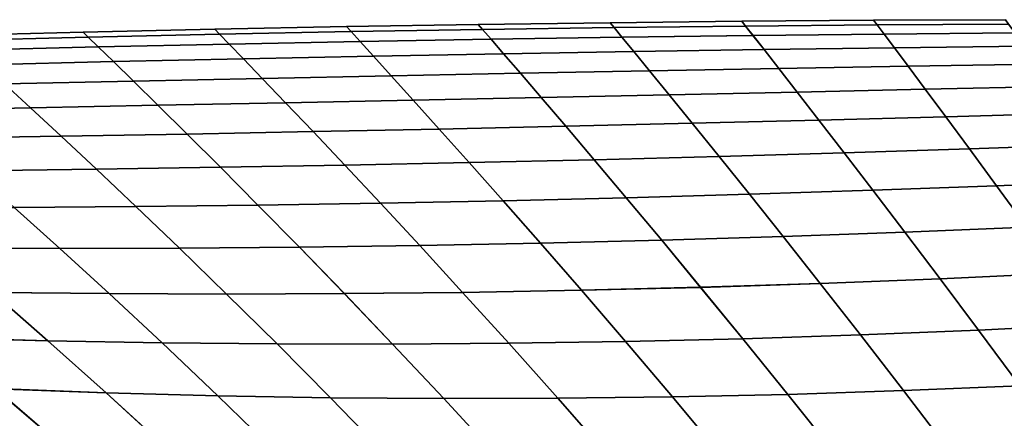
# Model space of a CAD drawing. Header units: metres. Extents: x -24 to 94, y -256 to 25.
# Tile 136 of 195: x 16.2 to 23.54, y 22.02 to 24.99. Entities that reach past the tile are written whole.
import ezdxf

# ---------------------------------------------------------------- set-up
doc = ezdxf.new("R2010")
doc.units = ezdxf.units.M
doc.layers.add('solid_10_061_003_XXX', color=7, linetype='CONTINUOUS')

msp = doc.modelspace()

# ---------------------------------------------------------------- linework, layer by layer
at = {"layer": 'solid_10_061_003_XXX'}
for points in [[(19.620201, 24.958738, 90.509155), (19.620203, 24.958733, 89.490646), (18.638041, 24.94244, 89.475632), (18.638037, 24.942446, 90.524193)], [(19.651846, 24.922258, 91.52652), (19.620201, 24.958738, 90.509155), (18.638037, 24.942446, 90.524193), (18.671745, 24.905674, 91.571442)], [(19.620203, 24.958733, 89.490646), (19.651857, 24.922241, 88.473244), (18.671755, 24.905657, 88.428337), (18.638041, 24.94244, 89.475632)], [(20.602415, 24.97209, 90.494781), (20.602419, 24.972082, 89.505005), (19.620203, 24.958733, 89.490646), (19.620201, 24.958738, 90.509155)], [(20.632053, 24.936136, 91.483582), (20.602415, 24.97209, 90.494781), (19.620201, 24.958738, 90.509155), (19.651846, 24.922258, 91.52652)], [(20.602419, 24.972082, 89.505005), (20.632065, 24.936117, 88.516159), (19.651857, 24.922241, 88.473244), (19.620203, 24.958733, 89.490646)], [(21.584671, 24.982498, 90.481071), (21.584675, 24.982492, 89.518692), (20.602419, 24.972082, 89.505005), (20.602415, 24.97209, 90.494781)], [(21.612349, 24.947308, 91.442688), (21.584671, 24.982498, 90.481071), (20.602415, 24.97209, 90.494781), (20.632053, 24.936136, 91.483582)], [(21.584675, 24.982492, 89.518692), (21.612362, 24.947287, 88.557045), (20.632065, 24.936117, 88.516159), (20.602419, 24.972082, 89.505005)], [(22.566959, 24.989965, 90.468056), (22.566963, 24.98996, 89.531685), (21.584675, 24.982492, 89.518692), (21.584671, 24.982498, 90.481071)], [(22.592718, 24.955772, 91.403877), (22.566959, 24.989965, 90.468056), (21.584671, 24.982498, 90.481071), (21.612349, 24.947308, 91.442688)], [(22.566963, 24.98996, 89.531685), (22.592733, 24.955751, 88.59584), (21.612362, 24.947287, 88.557045), (21.584675, 24.982492, 89.518692)], [(22.644196, 24.887247, 92.338074), (22.592718, 24.955772, 91.403877), (21.612349, 24.947308, 91.442688), (21.667601, 24.876841, 92.402039)], [(22.592733, 24.955751, 88.59584), (22.64422, 24.887211, 87.661598), (21.667625, 24.876806, 87.597641), (21.612362, 24.947287, 88.557045)], [(23.549271, 24.994493, 90.45575), (23.549274, 24.994486, 89.543976), (22.566963, 24.98996, 89.531685), (22.566959, 24.989965, 90.468056)], [(23.573149, 24.961536, 91.367195), (23.549271, 24.994493, 90.45575), (22.566959, 24.989965, 90.468056), (22.592718, 24.955772, 91.403877)], [(23.549274, 24.994486, 89.543976), (23.573164, 24.961515, 88.632507), (22.592733, 24.955751, 88.59584), (22.566963, 24.98996, 89.531685)], [(23.620924, 24.89542, 92.277725), (23.573149, 24.961536, 91.367195), (22.592718, 24.955772, 91.403877), (22.644196, 24.887247, 92.338074)], [(23.573164, 24.961515, 88.632507), (23.620949, 24.895384, 87.721947), (22.64422, 24.887211, 87.661598), (22.592733, 24.955751, 88.59584)], [(16.673904, 24.901035, 90.556183), (16.673906, 24.901031, 89.443687), (15.691955, 24.875914, 89.426804), (15.691953, 24.875917, 90.573082)], [(16.711916, 24.86437, 91.667053), (16.673904, 24.901035, 90.556183), (15.691953, 24.875917, 90.573082), (15.732214, 24.839649, 91.717613)], [(16.673906, 24.901031, 89.443687), (16.711924, 24.864355, 88.332748), (15.732223, 24.839636, 88.282204), (15.691955, 24.875914, 89.426804)], [(17.655935, 24.923212, 90.539879), (17.655937, 24.923206, 89.459969), (16.673906, 24.901031, 89.443687), (16.673904, 24.901035, 90.556183)], [(17.691763, 24.886379, 91.618301), (17.655935, 24.923212, 90.539879), (16.673904, 24.901035, 90.556183), (16.711916, 24.86437, 91.667053)], [(17.655937, 24.923206, 89.459969), (17.691772, 24.886362, 88.381485), (16.711924, 24.864355, 88.332748), (16.673906, 24.901031, 89.443687)], [(17.763083, 24.812784, 92.692368), (17.691763, 24.886379, 91.618301), (16.711916, 24.86437, 91.667053), (16.787542, 24.791134, 92.773148)], [(17.691772, 24.886362, 88.381485), (17.763107, 24.812752, 87.307335), (16.787567, 24.791103, 87.226562), (16.711924, 24.864355, 88.332748)], [(18.638037, 24.942446, 90.524193), (18.638041, 24.94244, 89.475632), (17.655937, 24.923206, 89.459969), (17.655935, 24.923212, 90.539879)], [(18.671745, 24.905674, 91.571442), (18.638037, 24.942446, 90.524193), (17.655935, 24.923212, 90.539879), (17.691763, 24.886379, 91.618301)], [(18.638041, 24.94244, 89.475632), (18.671755, 24.905657, 88.428337), (17.691772, 24.886362, 88.381485), (17.655937, 24.923206, 89.459969)], [(18.738882, 24.832176, 92.614777), (18.671745, 24.905674, 91.571442), (17.691763, 24.886379, 91.618301), (17.763083, 24.812784, 92.692368)], [(18.671755, 24.905657, 88.428337), (18.738907, 24.832142, 87.384918), (17.763107, 24.812752, 87.307335), (17.691772, 24.886362, 88.381485)], [(19.714918, 24.849312, 92.540474), (19.651846, 24.922258, 91.52652), (18.671745, 24.905674, 91.571442), (18.738882, 24.832176, 92.614777)], [(19.651857, 24.922241, 88.473244), (19.714943, 24.849277, 87.459221), (18.738907, 24.832142, 87.384918), (18.671755, 24.905657, 88.428337)], [(20.691168, 24.864199, 92.469528), (20.632053, 24.936136, 91.483582), (19.651846, 24.922258, 91.52652), (19.714918, 24.849312, 92.540474)], [(20.632065, 24.936117, 88.516159), (20.691193, 24.864162, 87.530159), (19.714943, 24.849277, 87.459221), (19.651857, 24.922241, 88.473244)], [(21.667601, 24.876841, 92.402039), (21.612349, 24.947308, 91.442688), (20.632053, 24.936136, 91.483582), (20.691168, 24.864199, 92.469528)], [(21.612362, 24.947287, 88.557045), (21.667625, 24.876806, 87.597641), (20.691193, 24.864162, 87.530159), (20.632065, 24.936117, 88.516159)], [(22.721313, 24.78429, 93.269562), (22.644196, 24.887247, 92.338074), (21.667601, 24.876841, 92.402039), (21.750278, 24.77108, 93.357597)], [(22.64422, 24.887211, 87.661598), (22.721352, 24.784237, 86.730064), (21.75032, 24.771027, 86.642021), (21.667625, 24.876806, 87.597641)], [(23.692593, 24.795959, 93.186714), (23.620924, 24.89542, 92.277725), (22.644196, 24.887247, 92.338074), (22.721313, 24.78429, 93.269562)], [(23.620949, 24.895384, 87.721947), (23.692631, 24.795908, 86.81292), (22.721352, 24.784237, 86.730064), (22.64422, 24.887211, 87.661598)], [(16.787542, 24.791134, 92.773148), (16.711916, 24.86437, 91.667053), (15.732214, 24.839649, 91.717613), (15.812284, 24.767218, 92.856972)], [(16.711924, 24.864355, 88.332748), (16.787567, 24.791103, 87.226562), (15.812309, 24.767187, 87.142738), (15.732223, 24.839636, 88.282204)], [(17.869446, 24.7026, 93.759094), (17.763083, 24.812784, 92.692368), (16.787542, 24.791134, 92.773148), (16.900267, 24.681515, 93.871178)], [(17.763107, 24.812752, 87.307335), (17.869495, 24.702547, 86.240494), (16.90032, 24.681461, 86.128403), (16.787567, 24.791103, 87.226562)], [(18.839075, 24.72209, 93.651558), (18.738882, 24.832176, 92.614777), (17.763083, 24.812784, 92.692368), (17.869446, 24.7026, 93.759094)], [(18.738907, 24.832142, 87.384918), (18.839123, 24.722034, 86.348038), (17.869495, 24.702547, 86.240494), (17.763107, 24.812752, 87.307335)], [(19.809118, 24.739992, 93.548714), (19.714918, 24.849312, 92.540474), (18.738882, 24.832176, 92.614777), (18.839075, 24.72209, 93.651558)], [(19.714943, 24.849277, 87.459221), (19.809164, 24.739937, 86.45089), (18.839123, 24.722034, 86.348038), (18.738907, 24.832142, 87.384918)], [(20.779533, 24.756317, 93.450691), (20.691168, 24.864199, 92.469528), (19.714918, 24.849312, 92.540474), (19.809118, 24.739992, 93.548714)], [(20.691193, 24.864162, 87.530159), (20.779577, 24.756264, 86.548927), (19.809164, 24.739937, 86.45089), (19.714943, 24.849277, 87.459221)], [(21.750278, 24.77108, 93.357597), (21.667601, 24.876841, 92.402039), (20.691168, 24.864199, 92.469528), (20.779533, 24.756317, 93.450691)], [(21.667625, 24.876806, 87.597641), (21.75032, 24.771027, 86.642021), (20.779577, 24.756264, 86.548927), (20.691193, 24.864162, 87.530159)], [(16.900267, 24.681515, 93.871178), (16.787542, 24.791134, 92.773148), (15.812284, 24.767218, 92.856972), (15.93157, 24.658817, 93.987625)], [(16.787567, 24.791103, 87.226562), (16.90032, 24.681461, 86.128403), (15.931624, 24.658766, 86.011955), (15.812309, 24.767187, 87.142738)], [(19.933794, 24.594816, 94.548706), (19.809118, 24.739992, 93.548714), (18.839075, 24.72209, 93.651558), (18.971527, 24.57601, 94.67881)], [(19.809164, 24.739937, 86.45089), (19.933867, 24.594738, 85.450821), (18.971605, 24.57593, 85.320702), (18.839123, 24.722034, 86.348038)], [(20.896648, 24.612909, 94.424957), (20.779533, 24.756317, 93.450691), (19.809118, 24.739992, 93.548714), (19.933794, 24.594816, 94.548706)], [(20.779577, 24.756264, 86.548927), (20.896715, 24.612833, 85.574585), (19.933867, 24.594738, 85.450821), (19.809164, 24.739937, 86.45089)], [(21.860023, 24.630306, 94.307732), (21.750278, 24.77108, 93.357597), (20.779533, 24.756317, 93.450691), (20.896648, 24.612909, 94.424957)], [(21.75032, 24.771027, 86.642021), (21.860085, 24.630232, 85.691826), (20.896715, 24.612833, 85.574585), (20.779577, 24.756264, 86.548927)], [(22.82386, 24.647026, 94.197197), (22.721313, 24.78429, 93.269562), (21.750278, 24.77108, 93.357597), (21.860023, 24.630306, 94.307732)], [(22.721352, 24.784237, 86.730064), (22.823915, 24.646955, 85.802376), (21.860085, 24.630232, 85.691826), (21.75032, 24.771027, 86.642021)], [(23.788094, 24.66309, 94.093529), (23.692593, 24.795959, 93.186714), (22.721313, 24.78429, 93.269562), (22.82386, 24.647026, 94.197197)], [(23.692631, 24.795908, 86.81292), (23.788143, 24.663021, 85.906067), (22.823915, 24.646955, 85.802376), (22.721352, 24.784237, 86.730064)], [(17.049, 24.536175, 94.957382), (16.900267, 24.681515, 93.871178), (15.93157, 24.658817, 93.987625), (16.088839, 24.515108, 95.1054)], [(16.90032, 24.681461, 86.128403), (17.049088, 24.536095, 85.042091), (16.088934, 24.515028, 84.894058), (15.931624, 24.658766, 86.011955)], [(18.009911, 24.556469, 94.815102), (17.869446, 24.7026, 93.759094), (16.900267, 24.681515, 93.871178), (17.049, 24.536175, 94.957382)], [(17.869495, 24.702547, 86.240494), (18.009993, 24.556389, 85.184387), (17.049088, 24.536095, 85.042091), (16.90032, 24.681461, 86.128403)], [(18.971527, 24.57601, 94.67881), (18.839075, 24.72209, 93.651558), (17.869446, 24.7026, 93.759094), (18.009911, 24.556469, 94.815102)], [(18.839123, 24.722034, 86.348038), (18.971605, 24.57593, 85.320702), (18.009993, 24.556389, 85.184387), (17.869495, 24.702547, 86.240494)], [(23.907335, 24.496786, 94.997528), (23.788094, 24.66309, 94.093529), (22.82386, 24.647026, 94.197197), (22.951582, 24.475651, 95.11982)], [(23.788143, 24.663021, 85.906067), (23.9074, 24.4967, 85.002045), (22.951654, 24.475559, 84.87973), (22.823915, 24.646955, 85.802376)], [(20.088181, 24.414442, 95.537819), (19.933794, 24.594816, 94.548706), (18.971527, 24.57601, 94.67881), (19.135302, 24.394676, 95.693451)], [(19.933867, 24.594738, 85.450821), (20.08828, 24.414339, 84.461655), (19.13541, 24.394571, 84.305992), (18.971605, 24.57593, 85.320702)], [(21.041914, 24.434507, 95.39019), (20.896648, 24.612909, 94.424957), (19.933794, 24.594816, 94.548706), (20.088181, 24.414442, 95.537819)], [(20.896715, 24.612833, 85.574585), (21.042004, 24.434408, 84.609314), (20.08828, 24.414339, 84.461655), (19.933867, 24.594738, 85.450821)], [(21.99641, 24.454901, 95.250778), (21.860023, 24.630306, 94.307732), (20.896648, 24.612909, 94.424957), (21.041914, 24.434507, 95.39019)], [(21.860085, 24.630232, 85.691826), (21.996492, 24.454805, 84.748741), (21.042004, 24.434408, 84.609314), (20.896715, 24.612833, 85.574585)], [(22.951582, 24.475651, 95.11982), (22.82386, 24.647026, 94.197197), (21.860023, 24.630306, 94.307732), (21.99641, 24.454901, 95.250778)], [(22.823915, 24.646955, 85.802376), (22.951654, 24.475559, 84.87973), (21.996492, 24.454805, 84.748741), (21.860085, 24.630232, 85.691826)], [(16.28265, 24.336891, 96.205956), (16.088839, 24.515108, 95.1054), (15.129473, 24.493252, 95.258873), (15.333986, 24.318041, 96.39093)], [(16.088934, 24.515028, 84.894058), (16.282785, 24.336782, 83.793419), (15.334132, 24.317932, 83.608414), (15.129573, 24.493174, 84.740562)], [(17.232464, 24.35593, 96.027817), (17.049, 24.536175, 94.957382), (16.088839, 24.515108, 95.1054), (16.28265, 24.336891, 96.205956)], [(17.049088, 24.536095, 85.042091), (17.232592, 24.355822, 83.971581), (16.282785, 24.336782, 83.793419), (16.088934, 24.515028, 84.894058)], [(18.183369, 24.375183, 95.856873), (18.009911, 24.556469, 94.815102), (17.049, 24.536175, 94.957382), (17.232464, 24.35593, 96.027817)], [(18.009993, 24.556389, 85.184387), (18.183487, 24.375074, 84.142548), (17.232592, 24.355822, 83.971581), (17.049088, 24.536095, 85.042091)], [(19.135302, 24.394676, 95.693451), (18.971527, 24.57601, 94.67881), (18.009911, 24.556469, 94.815102), (18.183369, 24.375183, 95.856873)], [(18.971605, 24.57593, 85.320702), (19.13541, 24.394571, 84.305992), (18.183487, 24.375074, 84.142548), (18.009993, 24.556389, 85.184387)], [(22.159018, 24.245081, 96.18544), (21.99641, 24.454901, 95.250778), (21.041914, 24.434507, 95.39019), (21.214735, 24.221487, 96.344749)], [(21.996492, 24.454805, 84.748741), (22.159117, 24.244967, 83.814072), (21.214844, 24.221367, 83.654739), (21.042004, 24.434408, 84.609314)], [(23.104231, 24.270187, 96.036461), (22.951582, 24.475651, 95.11982), (21.99641, 24.454901, 95.250778), (22.159018, 24.245081, 96.18544)], [(22.951654, 24.475559, 84.87973), (23.104317, 24.270079, 83.963074), (22.159117, 24.244967, 83.814072), (21.996492, 24.454805, 84.748741)], [(24.050245, 24.296844, 95.898102), (23.907335, 24.496786, 94.997528), (22.951582, 24.475651, 95.11982), (23.104231, 24.270187, 96.036461)], [(23.9074, 24.4967, 85.002045), (24.050322, 24.296743, 84.101463), (23.104317, 24.270079, 83.963074), (22.951654, 24.475559, 84.87973)], [(18.388699, 24.159384, 96.881859), (18.183369, 24.375183, 95.856873), (17.232464, 24.35593, 96.027817), (17.449362, 24.141445, 97.079643)], [(18.183487, 24.375074, 84.142548), (18.388842, 24.159254, 83.117546), (17.449518, 24.141312, 82.919739), (17.232592, 24.355822, 83.971581)], [(19.329449, 24.178679, 96.693237), (19.135302, 24.394676, 95.693451), (18.183369, 24.375183, 95.856873), (18.388699, 24.159384, 96.881859)], [(19.13541, 24.394571, 84.305992), (19.329582, 24.178551, 83.306198), (18.388842, 24.159254, 83.117546), (18.183487, 24.375074, 84.142548)], [(20.271503, 24.199366, 96.514107), (20.088181, 24.414442, 95.537819), (19.135302, 24.394676, 95.693451), (19.329449, 24.178679, 96.693237)], [(20.08828, 24.414339, 84.461655), (20.271624, 24.199242, 83.485352), (19.329582, 24.178551, 83.306198), (19.13541, 24.394571, 84.305992)], [(21.214735, 24.221487, 96.344749), (21.041914, 24.434507, 95.39019), (20.088181, 24.414442, 95.537819), (20.271503, 24.199366, 96.514107)], [(21.042004, 24.434408, 84.609314), (21.214844, 24.221367, 83.654739), (20.271624, 24.199242, 83.485352), (20.08828, 24.414339, 84.461655)], [(16.511524, 24.124823, 97.286163), (16.28265, 24.336891, 96.205956), (15.333986, 24.318041, 96.39093), (15.575274, 24.10948, 97.500992)], [(16.282785, 24.336782, 83.793419), (16.511694, 24.124689, 82.713188), (15.575455, 24.109348, 82.498337), (15.334132, 24.317932, 83.608414)], [(17.449362, 24.141445, 97.079643), (17.232464, 24.35593, 96.027817), (16.28265, 24.336891, 96.205956), (16.511524, 24.124823, 97.286163)], [(17.232592, 24.355822, 83.971581), (17.449518, 24.141312, 82.919739), (16.511694, 24.124689, 82.713188), (16.282785, 24.336782, 83.793419)], [(24.216764, 24.062786, 96.794693), (24.050245, 24.296844, 95.898102), (23.104231, 24.270187, 96.036461), (23.281572, 24.030386, 96.946495)], [(24.050322, 24.296743, 84.101463), (24.216848, 24.06267, 83.204887), (23.281668, 24.030266, 83.053055), (23.104317, 24.270079, 83.963074)], [(21.414516, 23.973959, 97.287872), (21.214735, 24.221487, 96.344749), (20.271503, 24.199366, 96.514107), (20.482985, 23.949825, 97.476738)], [(21.214844, 24.221367, 83.654739), (21.414633, 23.973827, 82.711639), (20.483112, 23.94969, 82.522758), (20.271624, 24.199242, 83.485352)], [(22.347433, 24.000795, 97.111008), (22.159018, 24.245081, 96.18544), (21.214735, 24.221487, 96.344749), (21.414516, 23.973959, 97.287872)], [(22.159117, 24.244967, 83.814072), (22.34754, 24.000668, 82.888527), (21.414633, 23.973827, 82.711639), (21.214844, 24.221367, 83.654739)], [(23.281572, 24.030386, 96.946495), (23.104231, 24.270187, 96.036461), (22.159018, 24.245081, 96.18544), (22.347433, 24.000795, 97.111008)], [(23.104317, 24.270079, 83.963074), (23.281668, 24.030266, 83.053055), (22.34754, 24.000668, 82.888527), (22.159117, 24.244967, 83.814072)], [(18.624741, 23.909464, 97.889076), (18.388699, 24.159384, 96.881859), (17.449362, 24.141445, 97.079643), (17.698345, 23.893131, 98.111786)], [(18.388842, 24.159254, 83.117546), (18.624891, 23.909323, 82.110374), (17.698507, 23.89299, 81.887634), (17.449518, 24.141312, 82.919739)], [(19.553003, 23.928345, 97.677254), (19.329449, 24.178679, 96.693237), (18.388699, 24.159384, 96.881859), (18.624741, 23.909464, 97.889076)], [(19.329582, 24.178551, 83.306198), (19.553143, 23.928205, 82.32222), (18.624891, 23.909323, 82.110374), (18.388842, 24.159254, 83.117546)], [(20.482985, 23.949825, 97.476738), (20.271503, 24.199366, 96.514107), (19.329449, 24.178679, 96.693237), (19.553003, 23.928345, 97.677254)], [(20.271624, 24.199242, 83.485352), (20.483112, 23.94969, 82.522758), (19.553143, 23.928205, 82.32222), (19.329582, 24.178551, 83.306198)], [(16.773933, 23.879303, 98.344887), (16.511524, 24.124823, 97.286163), (15.575274, 24.10948, 97.500992), (15.851613, 23.867928, 98.587837)], [(16.511694, 24.124689, 82.713188), (16.774107, 23.87916, 81.654518), (15.851799, 23.867785, 81.411545), (15.575455, 24.109348, 82.498337)], [(17.698345, 23.893131, 98.111786), (17.449362, 24.141445, 97.079643), (16.511524, 24.124823, 97.286163), (16.773933, 23.879303, 98.344887)], [(17.449518, 24.141312, 82.919739), (17.698507, 23.89299, 81.887634), (16.774107, 23.87916, 81.654518), (16.511694, 24.124689, 82.713188)], [(22.561232, 23.721983, 98.026825), (22.347433, 24.000795, 97.111008), (21.414516, 23.973959, 97.287872), (21.640642, 23.69203, 98.218834)], [(22.34754, 24.000668, 82.888527), (22.561331, 23.721853, 81.972763), (21.640749, 23.691898, 81.780739), (21.414633, 23.973827, 82.711639)], [(23.483366, 23.755985, 97.849312), (23.281572, 24.030386, 96.946495), (22.347433, 24.000795, 97.111008), (22.561232, 23.721983, 98.026825)], [(23.281668, 24.030266, 83.053055), (23.483459, 23.755857, 82.150276), (22.561331, 23.721853, 81.972763), (22.34754, 24.000668, 82.888527)], [(24.406832, 23.7941, 97.686729), (24.216764, 24.062786, 96.794693), (23.281572, 24.030386, 96.946495), (23.483366, 23.755985, 97.849312)], [(24.216848, 24.06267, 83.204887), (24.406921, 23.793976, 82.312874), (23.483459, 23.755857, 82.150276), (23.281668, 24.030266, 83.053055)], [(19.804962, 23.644014, 98.644653), (19.553003, 23.928345, 97.677254), (18.624741, 23.909464, 97.889076), (18.890299, 23.62582, 98.877602)], [(19.553143, 23.928205, 82.32222), (19.80508, 23.643881, 81.354904), (18.890425, 23.625689, 81.121941), (18.624891, 23.909323, 82.110374)], [(20.721815, 23.666061, 98.424919), (20.482985, 23.949825, 97.476738), (19.553003, 23.928345, 97.677254), (19.804962, 23.644014, 98.644653)], [(20.483112, 23.94969, 82.522758), (20.721926, 23.66593, 81.574646), (19.80508, 23.643881, 81.354904), (19.553143, 23.928205, 82.32222)], [(21.640642, 23.69203, 98.218834), (21.414516, 23.973959, 97.287872), (20.482985, 23.949825, 97.476738), (20.721815, 23.666061, 98.424919)], [(21.414633, 23.973827, 82.711639), (21.640749, 23.691898, 81.780739), (20.721926, 23.66593, 81.574646), (20.483112, 23.94969, 82.522758)], [(17.068275, 23.60075, 99.381073), (16.773933, 23.879303, 98.344887), (15.851613, 23.867928, 98.587837), (16.161207, 23.593756, 99.650345)], [(16.774107, 23.87916, 81.654518), (17.068413, 23.600624, 80.618454), (16.161352, 23.59363, 80.349167), (15.851799, 23.867785, 81.411545)], [(17.97802, 23.61142, 99.123283), (17.698345, 23.893131, 98.111786), (16.773933, 23.879303, 98.344887), (17.068275, 23.60075, 99.381073)], [(17.698507, 23.89299, 81.887634), (17.978151, 23.61129, 80.876251), (17.068413, 23.600624, 80.618454), (16.774107, 23.87916, 81.654518)], [(18.890299, 23.62582, 98.877602), (18.624741, 23.909464, 97.889076), (17.698345, 23.893131, 98.111786), (17.97802, 23.61142, 99.123283)], [(18.624891, 23.909323, 82.110374), (18.890425, 23.625689, 81.121941), (17.978151, 23.61129, 80.876251), (17.698507, 23.89299, 81.887634)], [(24.620361, 23.490316, 98.573631), (24.406832, 23.7941, 97.686729), (23.483366, 23.755985, 97.849312), (23.70929, 23.446802, 98.744186)], [(24.406921, 23.793976, 82.312874), (24.620451, 23.490185, 81.425995), (23.709377, 23.446672, 81.255447), (23.483459, 23.755857, 82.150276)], [(22.799845, 23.408722, 98.932014), (22.561232, 23.721983, 98.026825), (21.640642, 23.69203, 98.218834), (21.892298, 23.375998, 99.136597)], [(22.561331, 23.721853, 81.972763), (22.799931, 23.408594, 81.067635), (21.892382, 23.375874, 80.863052), (21.640749, 23.691898, 81.780739)], [(23.70929, 23.446802, 98.744186), (23.483366, 23.755985, 97.849312), (22.561232, 23.721983, 98.026825), (22.799845, 23.408722, 98.932014)], [(23.483459, 23.755857, 82.150276), (23.709377, 23.446672, 81.255447), (22.799931, 23.408594, 81.067635), (22.561331, 23.721853, 81.972763)], [(20.083986, 23.3263, 99.594002), (19.804962, 23.644014, 98.644653), (18.890299, 23.62582, 98.877602), (19.183765, 23.309168, 99.84581)], [(19.80508, 23.643881, 81.354904), (20.08407, 23.326183, 80.405663), (19.183847, 23.309057, 80.153862), (18.890425, 23.625689, 81.121941)], [(20.986921, 23.348549, 99.35743), (20.721815, 23.666061, 98.424919), (19.804962, 23.644014, 98.644653), (20.083986, 23.3263, 99.594002)], [(20.721926, 23.66593, 81.574646), (20.987005, 23.348429, 80.642227), (20.08407, 23.326183, 80.405663), (19.80508, 23.643881, 81.354904)], [(21.892298, 23.375998, 99.136597), (21.640642, 23.69203, 98.218834), (20.721815, 23.666061, 98.424919), (20.986921, 23.348549, 99.35743)], [(21.640749, 23.691898, 81.780739), (21.892382, 23.375874, 80.863052), (20.987005, 23.348429, 80.642227), (20.721926, 23.66593, 81.574646)], [(16.50161, 23.287739, 100.686165), (16.161207, 23.593756, 99.650345), (15.256965, 23.590374, 99.930466), (15.614353, 23.290344, 100.992142)], [(16.161352, 23.59363, 80.349167), (16.50169, 23.287643, 79.313522), (15.614432, 23.290257, 79.007553), (15.257116, 23.590252, 80.069038)], [(17.392387, 23.289959, 100.392624), (17.068275, 23.60075, 99.381073), (16.161207, 23.593756, 99.650345), (16.50161, 23.287739, 100.686165)], [(17.068413, 23.600624, 80.618454), (17.392467, 23.28986, 79.607056), (16.50169, 23.287643, 79.313522), (16.161352, 23.59363, 80.349167)], [(18.286501, 23.297079, 100.112259), (17.97802, 23.61142, 99.123283), (17.068275, 23.60075, 99.381073), (17.392387, 23.289959, 100.392624)], [(17.978151, 23.61129, 80.876251), (18.286583, 23.296972, 79.887421), (17.392467, 23.28986, 79.607056), (17.068413, 23.600624, 80.618454)], [(19.183765, 23.309168, 99.84581), (18.890299, 23.62582, 98.877602), (17.97802, 23.61142, 99.123283), (18.286501, 23.297079, 100.112259)], [(18.890425, 23.625689, 81.121941), (19.183847, 23.309057, 80.153862), (18.286583, 23.296972, 79.887421), (17.978151, 23.61129, 80.876251)], [(23.958969, 23.102705, 99.630348), (23.70929, 23.446802, 98.744186), (22.799845, 23.408722, 98.932014), (23.062624, 23.061167, 99.825584)], [(23.709377, 23.446672, 81.255447), (23.959053, 23.102573, 80.369331), (23.062702, 23.061039, 80.17411), (22.799931, 23.408594, 81.067635)], [(21.277081, 22.997892, 100.272789), (20.986921, 23.348549, 99.35743), (20.083986, 23.3263, 99.594002), (20.388552, 22.975967, 100.523552)], [(20.987005, 23.348429, 80.642227), (21.277145, 22.997778, 79.726936), (20.388611, 22.975861, 79.476189), (20.08407, 23.326183, 80.405663)], [(22.16855, 23.02626, 100.039932), (21.892298, 23.375998, 99.136597), (20.986921, 23.348549, 99.35743), (21.277081, 22.997892, 100.272789)], [(21.892382, 23.375874, 80.863052), (22.168621, 23.02614, 79.959778), (21.277145, 22.997778, 79.726936), (20.987005, 23.348429, 80.642227)], [(23.062624, 23.061167, 99.825584), (22.799845, 23.408722, 98.932014), (21.892298, 23.375998, 99.136597), (22.16855, 23.02626, 100.039932)], [(22.799931, 23.408594, 81.067635), (23.062702, 23.061039, 80.17411), (22.168621, 23.02614, 79.959778), (21.892382, 23.375874, 80.863052)], [(16.87001, 22.950871, 101.692261), (16.50161, 23.287739, 100.686165), (15.614353, 23.290344, 100.992142), (16.000517, 22.959814, 102.021751)], [(16.50169, 23.287643, 79.313522), (16.870047, 22.950796, 78.307549), (16.000547, 22.959747, 77.978073), (15.614432, 23.290257, 79.007553)], [(17.743795, 22.947929, 101.376839), (17.392387, 23.289959, 100.392624), (16.50161, 23.287739, 100.686165), (16.87001, 22.950871, 101.692261)], [(17.392467, 23.28986, 79.607056), (17.743835, 22.947847, 78.622955), (16.870047, 22.950796, 78.307549), (16.50169, 23.287643, 79.313522)], [(18.621637, 22.951075, 101.07634), (18.286501, 23.297079, 100.112259), (17.392387, 23.289959, 100.392624), (17.743795, 22.947929, 101.376839)], [(18.286583, 23.296972, 79.887421), (18.621683, 22.950985, 78.923431), (17.743835, 22.947847, 78.622955), (17.392467, 23.28986, 79.607056)], [(19.503304, 22.960392, 100.791634), (19.183765, 23.309168, 99.84581), (18.286501, 23.297079, 100.112259), (18.621637, 22.951075, 101.07634)], [(19.183847, 23.309057, 80.153862), (19.503355, 22.960295, 79.20813), (18.621683, 22.950985, 78.923431), (18.286583, 23.296972, 79.887421)], [(20.388552, 22.975967, 100.523552), (20.083986, 23.3263, 99.594002), (19.183765, 23.309168, 99.84581), (19.503304, 22.960392, 100.791634)], [(20.08407, 23.326183, 80.405663), (20.388611, 22.975861, 79.476189), (19.503355, 22.960295, 79.20813), (19.183847, 23.309057, 80.153862)], [(23.348803, 22.679462, 100.706505), (23.062624, 23.061167, 99.825584), (22.16855, 23.02626, 100.039932), (22.468359, 22.643202, 100.927658)], [(23.062702, 23.061039, 80.17411), (23.348883, 22.679331, 79.293213), (22.468433, 22.643078, 79.072083), (22.168621, 23.02614, 79.959778)], [(24.231894, 22.723568, 100.506882), (23.958969, 23.102705, 99.630348), (23.062624, 23.061167, 99.825584), (23.348803, 22.679462, 100.706505)], [(23.959053, 23.102573, 80.369331), (24.231981, 22.723429, 79.492813), (23.348883, 22.679331, 79.293213), (23.062702, 23.061039, 80.17411)], [(16.412291, 22.599768, 103.016464), (16.000517, 22.959814, 102.021751), (15.135549, 22.974672, 102.364441), (15.566425, 22.622368, 103.381592)], [(16.000547, 22.959747, 77.978073), (16.412323, 22.599697, 76.983391), (15.566452, 22.622303, 76.618286), (15.135572, 22.974615, 77.635399)], [(20.717054, 22.593765, 101.431755), (20.388552, 22.975967, 100.523552), (19.503304, 22.960392, 100.791634), (19.847012, 22.580366, 101.713318)], [(20.388611, 22.975861, 79.476189), (20.717115, 22.593655, 78.568016), (19.847069, 22.580263, 78.286476), (19.503355, 22.960295, 79.20813)], [(21.590973, 22.614674, 101.16964), (21.277081, 22.997892, 100.272789), (20.388552, 22.975967, 100.523552), (20.717054, 22.593765, 101.431755)], [(21.277145, 22.997778, 79.726936), (21.591042, 22.614555, 78.830116), (20.717115, 22.593655, 78.568016), (20.388611, 22.975861, 79.476189)], [(22.468359, 22.643202, 100.927658), (22.16855, 23.02626, 100.039932), (21.277081, 22.997892, 100.272789), (21.590973, 22.614674, 101.16964)], [(22.168621, 23.02614, 79.959778), (22.468433, 22.643078, 79.072083), (21.591042, 22.614555, 78.830116), (21.277145, 22.997778, 79.726936)], [(17.263571, 22.584169, 102.666092), (16.87001, 22.950871, 101.692261), (16.000517, 22.959814, 102.021751), (16.412291, 22.599768, 103.016464)], [(16.870047, 22.950796, 78.307549), (17.263609, 22.584089, 77.333748), (16.412323, 22.599697, 76.983391), (16.000547, 22.959747, 77.978073)], [(18.119976, 22.575668, 102.331459), (17.743795, 22.947929, 101.376839), (16.87001, 22.950871, 101.692261), (17.263571, 22.584169, 102.666092)], [(17.743835, 22.947847, 78.622955), (18.12002, 22.575581, 77.668365), (17.263609, 22.584089, 77.333748), (16.870047, 22.950796, 78.307549)], [(18.98122, 22.574368, 102.013535), (18.621637, 22.951075, 101.07634), (17.743795, 22.947929, 101.376839), (18.119976, 22.575668, 102.331459)], [(18.621683, 22.950985, 78.923431), (18.98127, 22.574272, 77.986267), (18.12002, 22.575581, 77.668365), (17.743835, 22.947847, 78.622955)], [(19.847012, 22.580366, 101.713318), (19.503304, 22.960392, 100.791634), (18.621637, 22.951075, 101.07634), (18.98122, 22.574368, 102.013535)], [(19.503355, 22.960295, 79.20813), (19.847069, 22.580263, 78.286476), (18.98127, 22.574272, 77.986267), (18.621683, 22.950985, 78.923431)], [(23.657265, 22.263739, 101.573647), (23.348803, 22.679462, 100.706505), (22.468359, 22.643202, 100.927658), (22.790388, 22.227167, 101.798714)], [(23.348883, 22.679331, 79.293213), (23.657354, 22.263599, 78.426079), (22.790472, 22.227036, 78.201027), (22.468433, 22.643078, 79.072083)], [(24.527168, 22.309273, 101.372559), (24.231894, 22.723568, 100.506882), (23.348803, 22.679462, 100.706505), (23.657265, 22.263739, 101.573647)], [(24.231981, 22.723429, 79.492813), (24.52726, 22.309128, 78.627159), (23.657354, 22.263599, 78.426079), (23.348883, 22.679331, 79.293213)], [(16.846468, 22.211285, 103.97506), (16.412291, 22.599768, 103.016464), (15.566425, 22.622368, 103.381592), (16.019917, 22.241856, 104.359909)], [(16.412323, 22.599697, 76.983391), (16.846523, 22.211199, 76.02478), (16.019968, 22.241776, 75.639946), (15.566452, 22.622303, 76.618286)], [(21.927029, 22.199427, 102.046967), (21.590973, 22.614674, 101.16964), (20.717054, 22.593765, 101.431755), (21.067677, 22.180387, 102.317619)], [(21.591042, 22.614555, 78.830116), (21.927109, 22.199301, 77.952789), (21.067751, 22.180267, 77.682152), (20.717115, 22.593655, 78.568016)], [(22.790388, 22.227167, 101.798714), (22.468359, 22.643202, 100.927658), (21.590973, 22.614674, 101.16964), (21.927029, 22.199427, 102.046967)], [(22.468433, 22.643078, 79.072083), (22.790472, 22.227036, 78.201027), (21.927109, 22.199301, 77.952789), (21.591042, 22.614555, 78.830116)], [(17.679386, 22.18869, 103.606522), (17.263571, 22.584169, 102.666092), (16.412291, 22.599768, 103.016464), (16.846468, 22.211285, 103.97506)], [(17.263609, 22.584089, 77.333748), (17.679447, 22.188597, 76.393303), (16.846523, 22.211199, 76.02478), (16.412323, 22.599697, 76.983391)], [(18.51832, 22.174185, 103.255409), (18.119976, 22.575668, 102.331459), (17.263571, 22.584169, 102.666092), (17.679386, 22.18869, 103.606522)], [(18.12002, 22.575581, 77.668365), (18.518385, 22.174084, 76.7444), (17.679447, 22.188597, 76.393303), (17.263609, 22.584089, 77.333748)], [(19.362917, 22.167889, 102.922821), (18.98122, 22.574368, 102.013535), (18.119976, 22.575668, 102.331459), (18.51832, 22.174185, 103.255409)], [(18.98127, 22.574272, 77.986267), (19.362984, 22.167782, 77.076981), (18.518385, 22.174084, 76.7444), (18.12002, 22.575581, 77.668365)], [(20.212822, 22.169916, 102.609863), (19.847012, 22.580366, 101.713318), (18.98122, 22.574368, 102.013535), (19.362917, 22.167889, 102.922821)], [(19.847069, 22.580263, 78.286476), (20.212894, 22.169802, 77.389923), (19.362984, 22.167782, 77.076981), (18.98127, 22.574272, 77.986267)], [(21.067677, 22.180387, 102.317619), (20.717054, 22.593765, 101.431755), (19.847012, 22.580366, 101.713318), (20.212822, 22.169916, 102.609863)], [(20.717115, 22.593655, 78.568016), (21.067751, 22.180267, 77.682152), (20.212894, 22.169802, 77.389923), (19.847069, 22.580263, 78.286476)], [(16.492569, 21.834187, 105.298424), (16.019917, 22.241856, 104.359909), (15.200083, 22.280281, 104.759972), (15.69302, 21.88163, 105.716858)], [(16.019968, 22.241776, 75.639946), (16.492624, 21.834105, 74.701424), (15.693072, 21.881556, 74.282997), (15.20013, 22.280209, 75.239899)], [(17.299906, 21.795418, 104.896637), (16.846468, 22.211285, 103.97506), (16.019917, 22.241856, 104.359909), (16.492569, 21.834187, 105.298424)], [(16.846523, 22.211199, 76.02478), (17.299965, 21.79533, 75.103203), (16.492624, 21.834105, 74.701424), (16.019968, 22.241776, 75.639946)], [(23.986862, 21.8141, 102.425873), (23.657265, 22.263739, 101.573647), (22.790388, 22.227167, 101.798714), (23.133274, 21.778471, 102.652107)], [(23.657354, 22.263599, 78.426079), (23.986952, 21.813957, 77.573875), (23.133362, 21.778334, 77.347649), (22.790472, 22.227036, 78.201027)], [(18.114607, 21.765463, 104.512718), (17.679386, 22.18869, 103.606522), (16.846468, 22.211285, 103.97506), (17.299906, 21.795418, 104.896637)], [(17.679447, 22.188597, 76.393303), (18.11467, 21.765368, 75.487106), (17.299965, 21.79533, 75.103203), (16.846523, 22.211199, 76.02478)], [(18.936251, 21.744455, 104.147896), (18.51832, 22.174185, 103.255409), (17.679386, 22.18869, 103.606522), (18.114607, 21.765463, 104.512718)], [(18.518385, 22.174084, 76.7444), (18.936317, 21.744352, 75.851913), (18.11467, 21.765368, 75.487106), (17.679447, 22.188597, 76.393303)], [(19.764416, 21.732533, 103.803406), (19.362917, 22.167889, 102.922821), (18.51832, 22.174185, 103.255409), (18.936251, 21.744455, 104.147896)], [(19.362984, 22.167782, 77.076981), (19.764486, 21.732424, 76.196396), (18.936317, 21.744352, 75.851913), (18.518385, 22.174084, 76.7444)], [(20.598679, 21.729832, 103.480476), (20.212822, 22.169916, 102.609863), (19.362917, 22.167889, 102.922821), (19.764416, 21.732533, 103.803406)], [(20.212894, 22.169802, 77.389923), (20.598753, 21.729713, 76.519318), (19.764486, 21.732424, 76.196396), (19.362984, 22.167782, 77.076981)], [(21.438604, 21.736488, 103.180298), (21.067677, 22.180387, 102.317619), (20.212822, 22.169916, 102.609863), (20.598679, 21.729832, 103.480476)], [(21.067751, 22.180267, 77.682152), (21.438683, 21.736364, 76.819481), (20.598753, 21.729713, 76.519318), (20.212894, 22.169802, 77.389923)], [(22.283663, 21.752651, 102.903877), (21.927029, 22.199427, 102.046967), (21.067677, 22.180387, 102.317619), (21.438604, 21.736488, 103.180298)], [(21.927109, 22.199301, 77.952789), (22.283745, 21.75252, 77.095886), (21.438683, 21.736364, 76.819481), (21.067751, 22.180267, 77.682152)], [(23.133274, 21.778471, 102.652107), (22.790388, 22.227167, 101.798714), (21.927029, 22.199427, 102.046967), (22.283663, 21.752651, 102.903877)], [(22.790472, 22.227036, 78.201027), (23.133362, 21.778334, 77.347649), (22.283745, 21.75252, 77.095886), (21.927109, 22.199301, 77.952789)]]:
    msp.add_3dface(points, dxfattribs=at)

doc.saveas('drawing.dxf')
